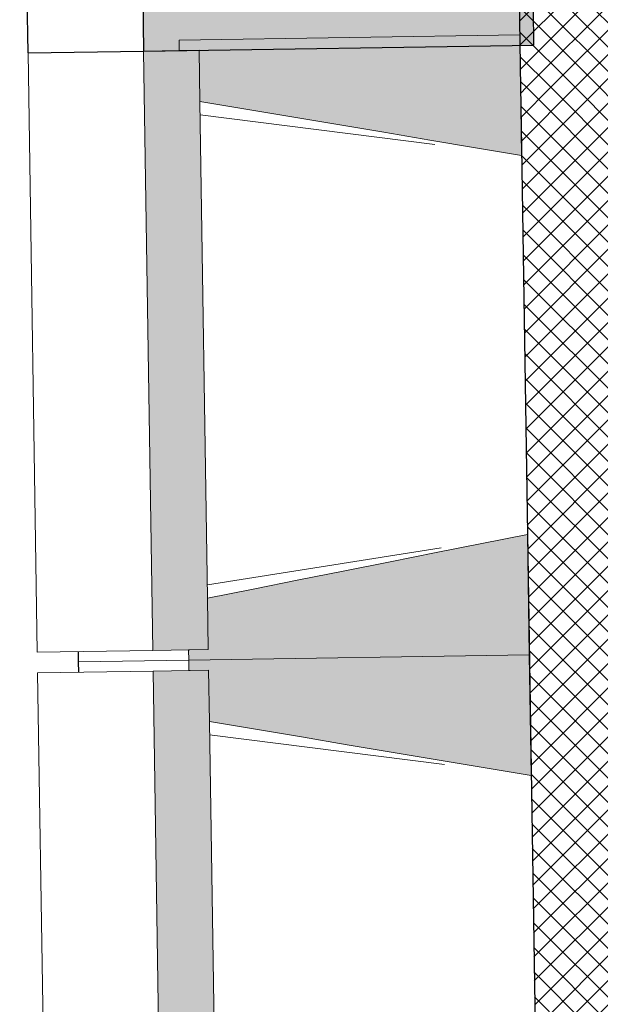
# Model space of a CAD drawing. Header units: millimetres. Extents: x -24070 to 30874, y -36590 to 4541.
# Tile 3 of 91: x -24070 to -23227, y -15579 to -14150. Entities that reach past the tile are written whole.
import ezdxf

# ---------------------------------------------------------------- set-up
doc = ezdxf.new("R2010")
doc.units = ezdxf.units.MM
for name, color, linetype, lineweight in [('A-WALL-PATT', 7, 'Continuous', 25), ('BATIEMENT', 7, 'Continuous', 18), ('BATIMENT', 7, 'Continuous', 25), ('SOLS', 7, 'Continuous', 25)]:
    doc.layers.add(name, color=color, linetype=linetype, lineweight=lineweight)
pattern_1 = [(45, (0, 0), (-17.67767, 17.67767), []), (135, (0, 0), (-17.67767, -17.67767), [])]

# ---------------------------------------------------------------- blocks, each defined once
blk = doc.blocks.new('B02_ARC_rvt-1-2021_015_1111_DCE_1_50_N0 FINI_PLB_EFS')
at = {"layer": 'A-WALL-PATT', "lineweight": 18}
h = blk.add_hatch(dxfattribs=at)
h.set_pattern_fill('FP_1', color=256, style=0, pattern_type=2)
h.set_pattern_definition(pattern_1)
h.paths.add_polyline_path([(-2612.4, -15514.6), (-2594.6, -15381.2), (-2906.6, -15338.2), (-2924.2, -15472), (-2739.1, -15497.2)])
h.paths.add_polyline_path([(-3489.2, -15396.8), (-3471.6, -15263), (-3794.6, -15221.1), (-3811.3, -15355), (-3493.4, -15396.3)])
h.paths.add_polyline_path([(-4376.8, -15283.5), (-4360.1, -15149.5), (-4683.3, -15109.7), (-4698.3, -15243.9), (-4380.8, -15283)])
h.paths.add_polyline_path([(-5264.3, -15176.1), (-5249.3, -15041.9), (-5572.8, -15004.2), (-5587.8, -15138.4), (-5268.1, -15175.6)])
h.paths.add_polyline_path([(-6154.1, -15074.2), (-6139.2, -14940), (-6462.9, -14904.4), (-6477, -15038.7), (-6157.7, -15073.8)])
h.paths.add_polyline_path([(-7043.8, -14978.3), (-7030.1, -14843.9), (-7353.6, -14810.5), (-7366.9, -14944.9), (-7047.2, -14977.9)])
h.paths.add_polyline_path([(-7934, -14888.1), (-7921.1, -14753.7), (-8245, -14722.6), (-8256.4, -14856.9), (-7937.2, -14887.8)])
h.paths.add_polyline_path([(-8824, -14803.8), (-8812.5, -14669.3), (-9136.9, -14640.1), (-9148.3, -14774.6), (-8826.9, -14803.6)])
h.paths.add_polyline_path([(-9716.2, -14725.2), (-9704.9, -14590.7), (-10029.3, -14563.6), (-10039.9, -14698.1), (-9718.9, -14725)])
h.paths.add_polyline_path([(-10608, -14652.5), (-10597.7, -14517.9), (-10922.2, -14492.9), (-10931.9, -14627.5), (-10610.6, -14652.3)])
h.paths.add_polyline_path([(-11500.3, -14585.6), (-11490.9, -14450.9), (-11815.5, -14428), (-11823.4, -14562.8), (-11502.7, -14585.4)])
h.paths.add_polyline_path([(-12392.2, -14524.5), (-12384.2, -14389.7), (-12709.2, -14368.9), (-12717.2, -14503.7), (-12394.2, -14524.4)])
h.paths.add_polyline_path([(-13286.1, -14469.2), (-13278.2, -14334.4), (-13603.3, -14315.7), (-13610.4, -14450.5), (-13288, -14469.1)])
h.paths.add_polyline_path([(-14179.6, -14419.7), (-14172.5, -14284.9), (-14497.7, -14268.3), (-14503.9, -14403.2), (-14181.3, -14419.6)])
h.paths.add_polyline_path([(-15073.3, -14376.1), (-15067.1, -14241.2), (-15392.5, -14226.8), (-15397.8, -14361.7), (-15074.8, -14376)])
h.paths.add_polyline_path([(-15967.3, -14338.3), (-15962, -14203.4), (-16287.4, -14191), (-16291.9, -14326), (-15968.6, -14338.2)])
h.paths.add_polyline_path([(-16861.5, -14306.3), (-16857.1, -14171.3), (-17182.6, -14161.1), (-17186.2, -14296.1), (-16862.6, -14306.2)])
h.paths.add_polyline_path([(-17755.9, -14280.1), (-17752.4, -14145.2), (-18078, -14137.1), (-18080.6, -14272.1), (-17756.8, -14280.1)])
h.paths.add_polyline_path([(-18650.5, -14259.8), (-18647.8, -14124.8), (-18973.4, -14118.9), (-18974.8, -14253.9), (-18651.1, -14259.8)])
h.paths.add_polyline_path([(-23343, -14248.6), (-23124.3, -14245.6), (-23126, -14110.6), (-23345.1, -14113.6), (-23343, -14247.7)])
h.paths.add_polyline_path([(-19545.2, -14245.3), (-19543.4, -14110.3), (-19869, -14106.5), (-19869.7, -14241.5), (-19545.6, -14245.3)])
h.paths.add_polyline_path([(-22554.3, -14239.3), (-22229.5, -14236.8), (-22230.4, -14101.8), (-22556, -14104.3), (-22554.3, -14237.9)])
h.paths.add_polyline_path([(-20439.9, -14236.6), (-20439, -14101.6), (-20764.7, -14099.9), (-20764.7, -14234.9), (-20440.2, -14236.6)])
h.paths.add_polyline_path([(-21659.5, -14234.2), (-21334.7, -14233.8), (-21334.7, -14098.8), (-21660.4, -14099.2), (-21659.5, -14233.9)])
h = blk.add_hatch(dxfattribs=at)
h.set_pattern_fill('FP_1', color=256, style=0, pattern_type=2)
h.set_pattern_definition(pattern_1)
h.paths.add_polyline_path([(-23246.5, -20540), (-23111.5, -20538), (-23208, -14246.7), (-23343, -14248.6), (-23247.1, -20500.7)])
at = {"layer": 'BATIEMENT', "lineweight": 25}
for p, q in [((-23345.1, -14113.6), (-23343, -14248.6)), ((-23343, -14248.6), (-23342.6, -14273.6)), ((-23342.6, -14273.6), (-23246.5, -20540))]:
    blk.add_line(p, q, dxfattribs=at)
blk = doc.blocks.new('Murs 4 - Murs 1-3190715-2021_015_1111_DCE_1_50_N0 FINI_PLB_EFS')
at = {"layer": 'A-WALL-PATT', "true_color": 0x787878}
blk.add_hatch(color=8, dxfattribs=at).paths.add_polyline_path([(-23890.5, -14195.3), (-23323.7, -14186.6), (-23324.5, -14133.6), (-23275.7, -14133), (-23283, -13561.8), (-23900.1, -13569.7), (-23891.4, -14133.6)])
at = {"layer": 'BATIEMENT', "lineweight": 25}
for p, q in [((-23283, -13561.8), (-23900.1, -13569.7)), ((-23900.1, -13569.7), (-23890.5, -14195.3)), ((-23275.7, -14133), (-23283, -13561.8)), ((-23324.5, -14133.6), (-23275.7, -14133)), ((-23323.7, -14186.6), (-23324.5, -14133.6)), ((-23890.5, -14195.3), (-23323.7, -14186.6))]:
    blk.add_line(p, q, dxfattribs=at)
at = {"layer": 'BATIMENT'}
for p, q in [((-24070.4, -13400.6), (-23285.1, -13390.7)), ((-24058.2, -14197.8), (-24070.4, -13400.6)), ((-23900.1, -13569.7), (-24070.4, -13400.6)), ((-23285.1, -13390.7), (-23285, -13399.7)), ((-24058.2, -14197.8), (-23890.5, -14195.3))]:
    blk.add_line(p, q, dxfattribs=at)
blk = doc.blocks.new('B02_DC_STR_rvt-1-2021_015_1111_DCE_1_50_N0 FINI_PLB_EFS')
at = {"layer": 'BATIMENT', "lineweight": 5, "true_color": 0x787878}
for points in [[(-23341.5, -14346.9), (-23344.2, -14171.9), (-23838.8, -14179.5), (-23838.6, -14194.5), (-23809.8, -14194.5), (-23808.7, -14268.5), (-23344.2, -14346.4)], [(-23877.1, -15065.2), (-23796.5, -15063.9), (-23809.8, -14194), (-23890.5, -14195.3), (-23877.2, -15063.9)], [(-23825, -15079.4), (-23330.4, -15071.8), (-23333.1, -14896.8), (-23797.6, -14989.5), (-23796.5, -15063.9), (-23825.2, -15064.4), (-23825.1, -15072.7)], [(-23327.7, -15246.8), (-23330.4, -15071.8), (-23825, -15079.4), (-23824.8, -15094.4), (-23796, -15094.4), (-23794.9, -15168.4), (-23330.4, -15246.3)], [(-23863.3, -15965.1), (-23782.7, -15963.8), (-23796, -15093.9), (-23876.7, -15095.2), (-23863.4, -15963.8)]]:
    blk.add_hatch(color=8, dxfattribs=at).paths.add_polyline_path(points)
at = {"layer": 'BATIEMENT'}
for p, q in [((-23344.2, -14171.9), (-23838.8, -14179.5)), ((-23341.5, -14346.9), (-23344.2, -14171.9)), ((-23838.8, -14179.5), (-23838.6, -14194.5)), ((-23809.8, -14194), (-23890.5, -14195.3)), ((-23890.5, -14195.3), (-23877.1, -15065.2)), ((-23838.6, -14194.5), (-23809.8, -14194)), ((-23809.8, -14194), (-23808.7, -14268.5)), ((-23808.7, -14268.5), (-23809.8, -14194)), ((-23797.6, -14988.9), (-23808.7, -14269)), ((-23330.4, -15071.8), (-23333.1, -14896.8)), ((-23797.6, -14989.5), (-23796.5, -15063.9)), ((-23796.5, -15063.9), (-23797.6, -14989.5)), ((-23877.1, -15065.2), (-23796.5, -15063.9)), ((-23796.5, -15063.9), (-23825.2, -15064.4)), ((-23825.2, -15064.4), (-23825, -15079.4)), ((-23825, -15079.4), (-23330.4, -15071.8)), ((-23330.4, -15071.8), (-23825, -15079.4)), ((-23327.7, -15246.8), (-23330.4, -15071.8)), ((-23825, -15079.4), (-23824.8, -15094.4)), ((-23796, -15093.9), (-23876.7, -15095.2)), ((-23876.7, -15095.2), (-23863.3, -15965.1)), ((-23824.8, -15094.4), (-23796, -15093.9)), ((-23796, -15093.9), (-23794.9, -15168.4)), ((-23794.9, -15168.4), (-23796, -15093.9)), ((-23783.8, -15888.8), (-23794.9, -15168.9))]:
    blk.add_line(p, q, dxfattribs=at)
at = {"layer": 'BATIEMENT', "flags": 128}
for points in [[(-23808.7, -14268.5), (-23741.9, -14279.7), (-23675.2, -14290.9), (-23608.5, -14302.1), (-23541.7, -14313.3), (-23475, -14324.5), (-23408.3, -14335.7), (-23341.5, -14346.9)], [(-23333.1, -14896.8), (-23399.4, -14910), (-23465.8, -14923.3), (-23532.2, -14936.5), (-23598.5, -14949.8), (-23664.9, -14963), (-23731.3, -14976.2), (-23797.6, -14989.5)], [(-23794.9, -15168.4), (-23728.1, -15179.6), (-23661.4, -15190.8), (-23594.7, -15202), (-23527.9, -15213.2), (-23461.2, -15224.4), (-23394.5, -15235.6), (-23327.7, -15246.8)]]:
    blk.add_lwpolyline(points, dxfattribs=at)
at = {"layer": 'BATIMENT', "lineweight": 18}
for p, q in [((-24058.2, -14197.8), (-23890.5, -14195.3)), ((-24058.2, -14197.8), (-24044.8, -15067.7)), ((-23467.4, -14331), (-23808.4, -14287.9)), ((-23797.9, -14970), (-23458.4, -14916.5)), ((-23877.1, -15065.2), (-24044.8, -15067.7)), ((-23985.3, -15081.8), (-23985.6, -15066.8)), ((-23825, -15079.4), (-23985.3, -15081.8)), ((-23985.3, -15081.8), (-23825, -15079.4)), ((-23985.1, -15096.8), (-23985.3, -15081.8)), ((-24044.4, -15097.7), (-23876.7, -15095.2)), ((-24044.4, -15097.7), (-24031, -15967.6)), ((-23453.6, -15230.9), (-23794.6, -15187.8))]:
    blk.add_line(p, q, dxfattribs=at)
at = {"layer": 'SOLS'}
for p, q in [((-23985.6, -15066.8), (-23985.3, -15081.8)), ((-23985.3, -15081.8), (-23985.1, -15096.8))]:
    blk.add_line(p, q, dxfattribs=at)
at = {"layer": 'BATIMENT', "color": 5, "lineweight": 25, "true_color": 0x0000ff}
blk.add_blockref('Murs 4 - Murs 1-3190715-2021_015_1111_DCE_1_50_N0 FINI_PLB_EFS', (0, 0), dxfattribs=at)

msp = doc.modelspace()

# ---------------------------------------------------------------- block references
at = {"lineweight": 5}
for name in ['B02_DC_STR_rvt-1-2021_015_1111_DCE_1_50_N0 FINI_PLB_EFS', 'B02_ARC_rvt-1-2021_015_1111_DCE_1_50_N0 FINI_PLB_EFS']:
    msp.add_blockref(name, (0, 0), dxfattribs=at)

doc.saveas('drawing.dxf')
